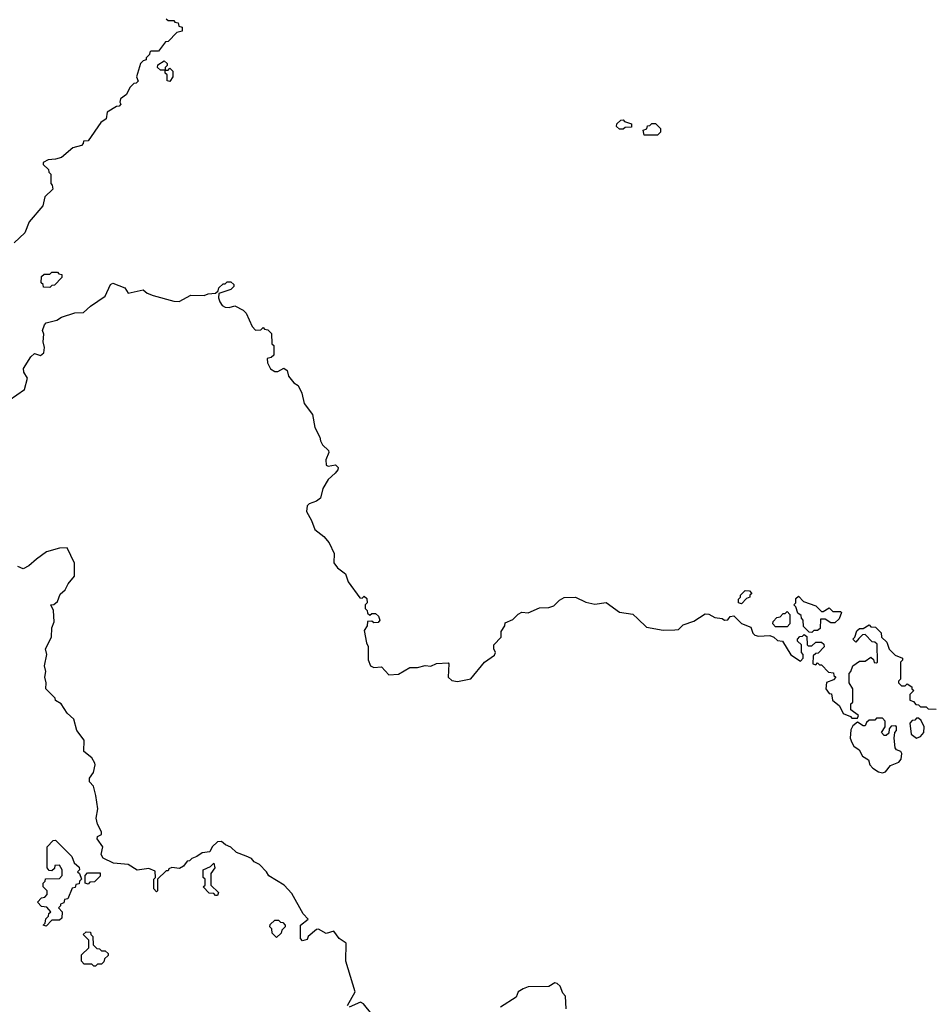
# Model space of a CAD drawing. Extents: x 2776963 to 2884430, y 684484 to 829250.
# Tile 193 of 256: x 2859896 to 2864677, y 781459 to 786625. Entities that reach past the tile are written whole.
import ezdxf

# ---------------------------------------------------------------- set-up
doc = ezdxf.new("R2010")
doc.units = 0

msp = doc.modelspace()

# ---------------------------------------------------------------- linework, layer by layer
at = {"layer": '0CON20XD'}
for points in [[(2860665, 786630), (2860675, 786620), (2860705, 786620), (2860711.7, 786611.7), (2860728.3, 786608.3), (2860731.7, 786591.7), (2860750, 786585), (2860750, 786565), (2860721.7, 786558.3), (2860675, 786510), (2860661.7, 786508.3), (2860625, 786460), (2860585, 786460), (2860580, 786455), (2860577, 786443), (2860560, 786425), (2860560, 786415), (2860545, 786410), (2860530, 786395), (2860510, 786325), (2860518.3, 786301.7), (2860508.3, 786291.7), (2860495, 786290), (2860475, 786270), (2860456.7, 786233.3), (2860425, 786210), (2860422.5, 786192.5), (2860427.5, 786182.5), (2860418.3, 786171.7), (2860405, 786170), (2860355, 786140), (2860350, 786105), (2860322.5, 786085), (2860255, 785990), (2860231.7, 785988.3), (2860230, 785975), (2860220, 785965), (2860175, 785952.5), (2860115, 785902.5), (2860085, 785892.5), (2860045, 785890), (2860020, 785875), (2860020, 785865), (2860048.3, 785838.3), (2860050, 785825), (2860060, 785815), (2860060, 785765), (2860067, 785757), (2860070, 785735), (2860028, 785695), (2860018.3, 785648.3), (2859945.8, 785565), (2859923.9, 785506.1), (2859867.5, 785455)], [(2860685, 786300), (2860670, 786305), (2860670, 786335), (2860660, 786345), (2860660, 786360), (2860635, 786360), (2860620, 786375), (2860621.7, 786388.3), (2860655, 786410), (2860670, 786395), (2860670, 786385), (2860660, 786375), (2860660, 786360), (2860675, 786360), (2860685, 786370), (2860700, 786355), (2860700, 786325), (2860685, 786300)], [(2863065, 786050), (2863045, 786050), (2863030, 786065), (2863031.7, 786078.3), (2863051.7, 786098.3), (2863065, 786100), (2863071.7, 786091.7), (2863108.3, 786078.3), (2863108.3, 786061.7), (2863075, 786060), (2863065, 786050)], [(2863245, 786020), (2863175, 786020), (2863170, 786045), (2863188.3, 786051.7), (2863191.7, 786068.3), (2863205, 786070), (2863215, 786080), (2863235, 786080), (2863260, 786055), (2863260, 786035), (2863245, 786020)], [(2860055, 785220), (2860021.7, 785221.7), (2860020, 785235), (2860010, 785245), (2860011.7, 785278.3), (2860025, 785290), (2860055, 785290), (2860065, 785300), (2860095, 785300), (2860101.7, 785291.7), (2860118.3, 785288.3), (2860118.3, 785271.7), (2860078.3, 785231.7), (2860065, 785230), (2860055, 785220)], [(2859842, 784628), (2859921.2, 784685), (2859936.7, 784745), (2859918.8, 784775), (2859916.7, 784795), (2859954.2, 784855.8), (2859975, 784873.3), (2860005, 784864), (2860022.5, 784877.5), (2860026, 784905), (2860018.8, 784935), (2860023.3, 784975), (2860016.7, 784995), (2860026.4, 785023.6), (2860036.2, 785033.8), (2860091.7, 785048.3), (2860116.4, 785063.6), (2860185, 785086.7), (2860231.2, 785088.8), (2860267.3, 785122.7), (2860345, 785173.8), (2860372.5, 785235), (2860385, 785242.5), (2860448.3, 785218.3), (2860465, 785190), (2860545, 785207.5), (2860565, 785190), (2860597.7, 785177.7), (2860705, 785148), (2860734.1, 785145.9), (2860795, 785180), (2860865, 785177.5), (2860885, 785187.5), (2860925, 785190), (2860938.3, 785201.7), (2860941.7, 785218.3), (2860965, 785240), (2860975, 785240), (2860985, 785250), (2861005, 785250), (2861020, 785235), (2861020, 785225), (2861005, 785210), (2860941.7, 785188.3), (2860940, 785165), (2860946.7, 785145), (2860960, 785125), (2860975, 785116), (2860995.8, 785114.2), (2861026.4, 785123.6), (2861070.3, 785100.3), (2861085.6, 785085.6), (2861116.7, 785015), (2861135, 784996.7), (2861161.7, 784998.3), (2861175, 785010), (2861181.7, 785001.7), (2861198.3, 784998.3), (2861218.3, 784978.3), (2861220, 784925), (2861230, 784915), (2861230, 784865), (2861217, 784853), (2861195, 784847.5), (2861196.7, 784825), (2861213.6, 784793.6), (2861235, 784778.6), (2861251.4, 784778.6), (2861283, 784797), (2861300, 784785), (2861307.5, 784755), (2861335, 784720), (2861357.5, 784705), (2861377.5, 784665), (2861390.5, 784610.5), (2861434.1, 784554.1), (2861445.8, 784485), (2861472, 784435), (2861476.2, 784415), (2861486.2, 784395), (2861516.7, 784365), (2861520, 784355), (2861504.3, 784315), (2861505, 784287.5), (2861515, 784282), (2861555, 784290), (2861567.5, 784275), (2861566.7, 784263.3), (2861552.5, 784245), (2861515, 784212.5), (2861488.6, 784165), (2861475.6, 784114.4), (2861455, 784098.8), (2861416.7, 784085), (2861406, 784074), (2861401.4, 784045), (2861427.7, 783997.7), (2861445, 783950), (2861493.3, 783913.3), (2861520.7, 783880.7), (2861547.5, 783825), (2861546, 783775), (2861565, 783750), (2861607.3, 783717.3), (2861620, 783675), (2861681.7, 783591.7), (2861695, 783590), (2861705, 783600), (2861718.3, 783588.3), (2861720, 783565), (2861710, 783555), (2861710, 783535), (2861720, 783525), (2861721.7, 783511.7), (2861735, 783500), (2861745, 783510), (2861765, 783510), (2861780, 783495), (2861787.5, 783475), (2861778.3, 783461.7), (2861755, 783460), (2861745, 783470), (2861721.7, 783468.3), (2861720, 783445), (2861705, 783420), (2861716.7, 783355), (2861726.4, 783336.4), (2861726.1, 783303.9), (2861726.4, 783266.4), (2861737.5, 783235), (2861755, 783226.7), (2861795, 783230), (2861835, 783187.5), (2861885, 783192), (2861944.3, 783225.7), (2861985, 783226), (2862025, 783237.5), (2862055, 783232.5), (2862085, 783247.5), (2862145, 783250), (2862150, 783245), (2862145.8, 783175), (2862165, 783158.6), (2862195, 783152.9), (2862265, 783166.2), (2862335.8, 783254.2), (2862389.7, 783290.3), (2862394.2, 783305), (2862386, 783325), (2862386, 783345), (2862424, 783385), (2862423.8, 783415), (2862443.3, 783445), (2862445, 783460), (2862485, 783477.5), (2862513.6, 783506.4), (2862533, 783517), (2862565, 783513.8), (2862625, 783540), (2862675, 783541.4), (2862699.7, 783550.3), (2862729.7, 783580.3), (2862755, 783594), (2862814.2, 783595.8), (2862868.9, 783568.9), (2862915, 783557.8), (2862975, 783566.7), (2863045, 783515.8), (2863116, 783506), (2863141.4, 783481.4), (2863187.6, 783437.6), (2863275, 783422.2), (2863335, 783423.1), (2863355, 783426), (2863380, 783450), (2863435, 783470), (2863495, 783507.5), (2863515, 783506.7), (2863545, 783488), (2863583.9, 783483.9), (2863596.1, 783473.9), (2863613.6, 783476.4), (2863626.2, 783493.8), (2863645, 783497.5), (2863685, 783456.7), (2863735, 783437.5), (2863745.8, 783405.8), (2863755.8, 783395.8), (2863775, 783390.8), (2863835, 783393.3), (2863856.2, 783386.2), (2863875, 783367.5), (2863900, 783365), (2863945, 783292.5), (2863995, 783260), (2864010, 783275), (2864010, 783295), (2864000, 783305), (2864000, 783345), (2863980, 783365), (2863980, 783375), (2863991.7, 783388.3), (2864005, 783390), (2864015, 783400), (2864028.3, 783388.3), (2864030, 783345), (2864035, 783340), (2864055, 783340), (2864075, 783360), (2864105, 783360), (2864118.3, 783348.3), (2864120, 783335), (2864088.3, 783301.7), (2864075, 783300), (2864061.7, 783288.3), (2864060, 783245), (2864075, 783240), (2864085, 783250), (2864095, 783240), (2864105, 783240), (2864141.7, 783201.7), (2864168.3, 783198.3), (2864170, 783185), (2864180, 783175), (2864168.3, 783161.7), (2864131.7, 783148.3), (2864127.5, 783115), (2864145, 783090), (2864158.3, 783088.3), (2864163.3, 783055), (2864200, 783025), (2864220, 782985), (2864258.3, 782968.3), (2864265, 782960), (2864295, 782960), (2864300, 782975), (2864260, 783005), (2864260, 783035), (2864270, 783045), (2864270, 783115), (2864250, 783145), (2864250, 783195), (2864260, 783205), (2864270, 783235), (2864305, 783260), (2864335, 783260), (2864365, 783280), (2864378.3, 783268.3), (2864381.7, 783251.7), (2864395, 783250), (2864400, 783255), (2864398.3, 783348.3), (2864385, 783360), (2864371.7, 783361.7), (2864335, 783400), (2864321.7, 783398.3), (2864301.7, 783378.3), (2864285, 783360), (2864270, 783375), (2864280, 783385), (2864291.7, 783418.3), (2864305, 783430), (2864325, 783430), (2864355, 783450), (2864365, 783440), (2864388.3, 783438.3), (2864418.3, 783408.3), (2864420, 783385), (2864448.3, 783358.3), (2864461.7, 783321.7), (2864491.7, 783291.7), (2864530, 783275), (2864530, 783265), (2864520, 783255), (2864520, 783165), (2864510, 783155), (2864510, 783145), (2864525, 783130), (2864545, 783130), (2864555, 783140), (2864580, 783125), (2864580, 783115), (2864590, 783105), (2864570, 783085), (2864570, 783055), (2864588.3, 783048.3), (2864601.7, 783031.7), (2864615, 783030), (2864625, 783020), (2864655, 783020), (2864665, 783010), (2864708.3, 783008.3)], [(2861617.5, 781452.5), (2861658.1, 781525), (2861608.6, 781685), (2861610, 781780), (2861573.6, 781803.6), (2861545, 781842.5), (2861505, 781830), (2861465, 781853.3), (2861455, 781852.5), (2861410, 781815), (2861405, 781800), (2861381.7, 781791.7), (2861370, 781805), (2861370, 781875), (2861410, 781905), (2861384.4, 781934.4), (2861325, 782040), (2861285, 782084), (2861203.8, 782133.8), (2861192.5, 782155), (2861155, 782192.5), (2861127.5, 782207.5), (2861112.5, 782225), (2861085, 782236.2), (2861035, 782256.2), (2861005, 782283.3), (2860976, 782296), (2860955, 782313.8), (2860935, 782311.2), (2860906.7, 782285), (2860895, 782260), (2860855, 782253.3), (2860826.1, 782233.9), (2860800, 782225), (2860788.3, 782211.7), (2860775, 782210), (2860756.4, 782183.6), (2860735, 782172.5), (2860695, 782177.5), (2860680, 782170), (2860675, 782160), (2860665, 782160), (2860620, 782115), (2860620, 782055), (2860615, 782050), (2860600, 782065), (2860600, 782115), (2860610, 782125), (2860608.3, 782158.3), (2860575, 782172.5), (2860513.6, 782163.6), (2860465, 782192.5), (2860388.8, 782198.8), (2860335, 782226.7), (2860323.8, 782245), (2860333.3, 782285), (2860303, 782327), (2860305, 782340), (2860325, 782350), (2860326.4, 782363.6), (2860304.2, 782404.2), (2860298, 782435), (2860307.1, 782485), (2860295.7, 782555), (2860284.2, 782604.2), (2860263.6, 782626.4), (2860263.3, 782645), (2860283.8, 782675), (2860292.9, 782715), (2860290, 782725), (2860275, 782752), (2860232.5, 782785), (2860234, 782845), (2860196.2, 782895), (2860181.2, 782955), (2860146.1, 782986.1), (2860113.3, 783035), (2860083.6, 783053.6), (2860082.5, 783065), (2860033.3, 783115), (2860036.2, 783145), (2860028.8, 783175), (2860033.8, 783205), (2860026.2, 783235), (2860038.8, 783295), (2860032, 783325), (2860062.9, 783385), (2860065.6, 783434.4), (2860078, 783465), (2860074, 783525), (2860060, 783555), (2860075, 783557.5), (2860095, 783573.3), (2860109.2, 783610.8), (2860135, 783633.3), (2860150.8, 783665), (2860184.4, 783705.6), (2860184.1, 783774.1), (2860145, 783853.3), (2860105, 783852.5), (2860037.3, 783832.7), (2859983.8, 783795), (2859945, 783758.8), (2859915, 783743.3), (2859886.7, 783756.7)], [(2863685, 783560), (2863670, 783565), (2863670, 783585), (2863680, 783595), (2863680, 783605), (2863705, 783630), (2863728.3, 783628.3), (2863740, 783615), (2863730, 783605), (2863730, 783595), (2863711.7, 783588.3), (2863685, 783560)], [(2864055, 783410), (2864041.7, 783411.7), (2864011.7, 783441.7), (2864010, 783475), (2864000, 783485), (2863998.3, 783498.3), (2863981.7, 783511.7), (2863970, 783545), (2863960, 783555), (2863970, 783565), (2863971.7, 783588.3), (2863985, 783600), (2864011.7, 783571.7), (2864075, 783550), (2864105, 783520), (2864115, 783520), (2864145, 783540), (2864165, 783520), (2864205, 783520), (2864210, 783515), (2864198.3, 783481.7), (2864175, 783460), (2864155, 783460), (2864125, 783480), (2864100, 783480), (2864098.3, 783431.7), (2864085, 783420), (2864065, 783420), (2864055, 783410)], [(2863925, 783440), (2863865, 783440), (2863850, 783455), (2863851.7, 783468.3), (2863871.7, 783488.3), (2863888.3, 783491.7), (2863905, 783510), (2863915, 783510), (2863925, 783520), (2863940, 783505), (2863940, 783455), (2863925, 783440)], [(2864425, 782674), (2864441.2, 782678.8), (2864467.7, 782712.3), (2864510.8, 782729.2), (2864523.3, 782745), (2864527.5, 782775), (2864522.5, 782785), (2864500, 782795), (2864492.5, 782805), (2864487.5, 782855), (2864490, 782885), (2864500, 782895), (2864500, 782915), (2864495, 782920), (2864471.7, 782918.3), (2864460, 782905), (2864458.3, 782881.7), (2864445, 782870), (2864435, 782870), (2864420, 782885), (2864440, 782915), (2864440, 782945), (2864425, 782960), (2864395, 782960), (2864385, 782950), (2864355, 782950), (2864341.7, 782938.3), (2864335, 782920), (2864325, 782920), (2864295, 782940), (2864270.5, 782919.5), (2864260.3, 782899.7), (2864256.2, 782855), (2864265, 782832.5), (2864275, 782813.8), (2864303.6, 782793.6), (2864320.3, 782760.3), (2864352.5, 782742.5), (2864360, 782715), (2864375, 782697.5), (2864405, 782678.8), (2864425, 782674)], [(2864605, 782855.8), (2864625, 782863.8), (2864642, 782885), (2864643.8, 782915), (2864628.3, 782948.3), (2864615, 782960), (2864605, 782960), (2864595, 782950), (2864581.7, 782948.3), (2864570, 782935), (2864576, 782876), (2864605, 782855.8)], [(2860035, 781870), (2860020, 781875), (2860030, 781885), (2860033, 781907), (2860048.3, 781921.7), (2860050, 781935), (2860060, 781945), (2860038.3, 781968.3), (2860011.7, 781971.7), (2859990, 781995), (2860011.7, 782018.3), (2860028.3, 782021.7), (2860040, 782035), (2860040, 782055), (2860020, 782075), (2860020, 782095), (2860030, 782105), (2860031.7, 782118.3), (2860105, 782120), (2860120, 782135), (2860120, 782165), (2860105, 782190), (2860081.7, 782188.3), (2860078.3, 782171.7), (2860065, 782160), (2860051.7, 782161.7), (2860040, 782175), (2860040, 782285), (2860071.7, 782318.3), (2860085, 782320), (2860170, 782235), (2860181.7, 782201.7), (2860208.3, 782178.3), (2860210, 782165), (2860200, 782155), (2860210, 782145), (2860220, 782115), (2860210, 782105), (2860208.3, 782091.7), (2860191.7, 782088.3), (2860188.3, 782071.7), (2860171.7, 782068.3), (2860148.3, 782011.7), (2860131.7, 782008.3), (2860128.3, 781991.7), (2860110, 781985), (2860110, 781975), (2860100, 781965), (2860120, 781945), (2860118.3, 781911.7), (2860105, 781900), (2860065, 781900), (2860035, 781870)], [(2860935, 782030), (2860925, 782030), (2860915, 782040), (2860891.7, 782041.7), (2860860, 782075), (2860870, 782085), (2860870, 782115), (2860860, 782125), (2860860, 782165), (2860898.3, 782181.7), (2860915, 782200), (2860920, 782175), (2860900, 782145), (2860900, 782085), (2860940, 782045), (2860935, 782030)], [(2860255, 782090), (2860240, 782095), (2860240, 782135), (2860251.7, 782148.3), (2860318.3, 782148.3), (2860318.3, 782131.7), (2860288.3, 782101.7), (2860265, 782100), (2860255, 782090)], [(2861245, 781810), (2861221.7, 781831.7), (2861220, 781855), (2861210, 781865), (2861211.7, 781878.3), (2861235, 781900), (2861255, 781900), (2861265, 781890), (2861278.3, 781888.3), (2861290, 781875), (2861290, 781865), (2861271.7, 781848.3), (2861268.3, 781831.7), (2861245, 781810)], [(2860295, 781660), (2860285, 781660), (2860275, 781670), (2860235, 781670), (2860220, 781685), (2860221.7, 781718.3), (2860260, 781755), (2860260, 781795), (2860230, 781825), (2860245, 781840), (2860268.3, 781838.3), (2860270, 781825), (2860280, 781815), (2860281.7, 781771.7), (2860301.7, 781751.7), (2860315, 781750), (2860325, 781740), (2860345, 781740), (2860360, 781725), (2860360, 781715), (2860341.7, 781698.3), (2860338.3, 781681.7), (2860325, 781670), (2860305, 781670), (2860295, 781660)], [(2862765.9, 781435.9), (2862762, 781502), (2862747.3, 781517.3), (2862733.8, 781555), (2862718.3, 781568.3), (2862705, 781571.2), (2862675, 781553.3), (2862565, 781551.2), (2862539.3, 781540.7), (2862513.3, 781525), (2862503.3, 781496.7), (2862420, 781445)], [(2861745, 781406.7), (2861701.7, 781461.7), (2861685, 781470.8), (2861626.2, 781443.8)]]:
    msp.add_lwpolyline(points, dxfattribs=at)

doc.saveas('drawing.dxf')
